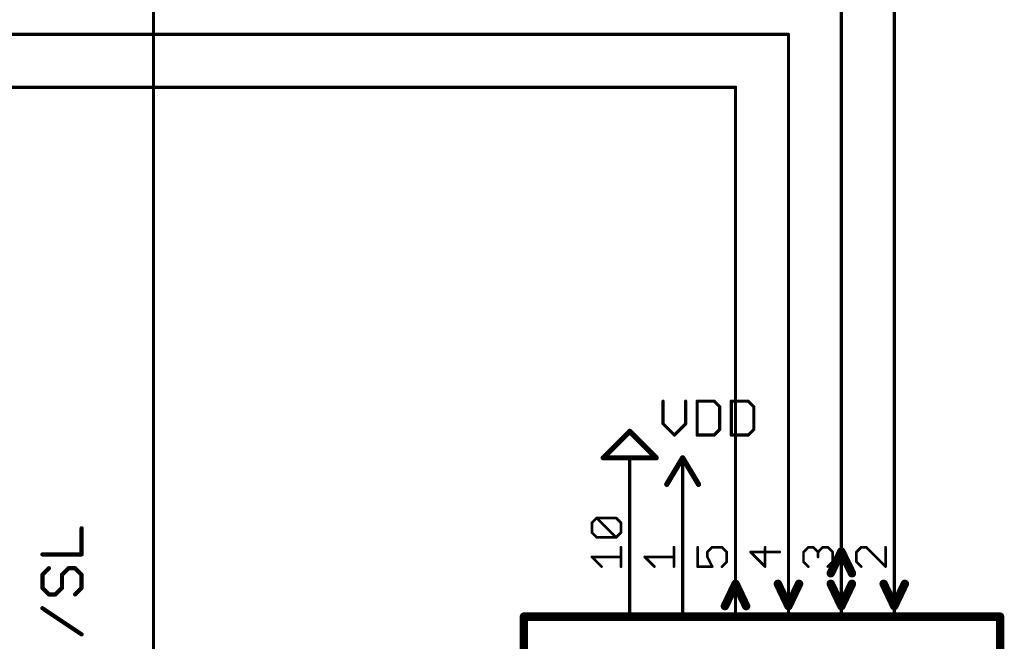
# Model space of a CAD drawing. Extents: x -61 to 240, y -139 to 283.
# Tile 45 of 77: x 169 to 216, y 47 to 77. Entities that reach past the tile are written whole.
import ezdxf

# ---------------------------------------------------------------- set-up
doc = ezdxf.new("R2010")
doc.units = 0
for name, color, linetype in [('91', 94, 'CONTINUOUS'), ('94', 14, 'CONTINUOUS'), ('95', 251, 'CONTINUOUS'), ('96', 251, 'CONTINUOUS')]:
    doc.layers.add(name, color=color, linetype=linetype)

msp = doc.modelspace()

# ---------------------------------------------------------------- linework, layer by layer
at = {"layer": '91', "const_width": 0.1524}
for points in [[(175.26, -5.08), (175.26, 81.28)], [(210.82, 81.28), (210.82, 53.34)], [(208.28, 78.74), (208.28, 53.34)], [(205.74, 76.2), (99.06, 76.2)], [(205.74, 53.34), (205.74, 76.2)], [(101.6, 73.66), (203.2, 73.66)], [(203.2, 73.66), (203.2, 53.34)]]:
    msp.add_lwpolyline(points, dxfattribs=at)
at = {"layer": '91', "const_width": 0.0762}
for points in [[(205.7781, 76.2, 1), (205.7019, 76.2)], [(205.74, 76.1619, 1), (205.74, 76.2381)], [(203.2381, 73.66, 1), (203.1619, 73.66)], [(203.2, 73.6219, 1), (203.2, 73.6981)], [(203.1619, 53.34, 1), (203.2381, 53.34)], [(205.7019, 53.34, 1), (205.7781, 53.34)], [(208.2419, 53.34, 1), (208.3181, 53.34)], [(210.7819, 53.34, 1), (210.8581, 53.34)]]:
    msp.add_lwpolyline(points, format="xyb", dxfattribs=at)
at = {"layer": '94'}
for points, const_width in [([(196.85, 55.88), (198.12, 57.15)], 0.254), ([(198.12, 57.15), (199.39, 55.88)], 0.254), ([(199.39, 55.88), (196.85, 55.88)], 0.254), ([(198.12, 53.34), (198.12, 55.88)], 0.1524), ([(200.66, 55.88), (199.898, 54.61)], 0.254), ([(201.422, 54.61), (200.66, 55.88)], 0.254), ([(200.66, 53.34), (200.66, 55.88)], 0.1524), ([(198.12, 53.34), (198.12, 48.26)], 0.1524), ([(200.66, 53.34), (200.66, 48.26)], 0.1524), ([(203.2, 53.34), (203.2, 48.26)], 0.1524), ([(205.74, 53.34), (205.74, 48.26)], 0.1524), ([(208.28, 53.34), (208.28, 48.26)], 0.1524), ([(210.82, 53.34), (210.82, 48.26)], 0.1524), ([(207.772, 50.3428), (208.28, 51.3842)], 0.4064), ([(208.788, 50.3428), (208.28, 51.3842)], 0.4064), ([(202.692, 48.768), (203.2, 49.8348)], 0.4064), ([(203.708, 48.768), (203.2, 49.8348)], 0.4064), ([(205.74, 48.768), (205.232, 49.8348)], 0.4064), ([(205.74, 48.768), (206.248, 49.8348)], 0.4064), ([(208.28, 48.768), (207.772, 49.8348)], 0.4064), ([(208.28, 48.768), (208.788, 49.8348)], 0.4064), ([(210.82, 48.768), (210.312, 49.8348)], 0.4064), ([(210.82, 48.768), (211.328, 49.8348)], 0.4064), ([(215.9, 48.26), (193.04, 48.26)], 0.4064), ([(193.04, 48.26), (193.04, 22.86)], 0.4064), ([(215.9, 22.86), (215.9, 48.26)], 0.4064)]:
    msp.add_lwpolyline(points, dxfattribs=dict(at, const_width=const_width))
for points, const_width in [([(198.1649, 57.1949, 1), (198.0751, 57.1051)], 0.127), ([(198.1649, 57.1051, 1), (198.0751, 57.1949)], 0.127), ([(196.85, 55.9435, 1), (196.85, 55.8165)], 0.127), ([(196.8051, 55.9249, 1), (196.8949, 55.8351)], 0.127), ([(198.1581, 55.88, 1), (198.0819, 55.88)], 0.0762), ([(199.3451, 55.8351, 1), (199.4349, 55.9249)], 0.127), ([(199.39, 55.8165, 1), (199.39, 55.9435)], 0.127), ([(200.7145, 55.9127, 1), (200.6055, 55.8473)], 0.127), ([(200.7145, 55.8473, 1), (200.6055, 55.9127)], 0.127), ([(200.6981, 55.88, 1), (200.6219, 55.88)], 0.0762), ([(199.8435, 54.6427, 1), (199.9525, 54.5773)], 0.127), ([(201.3675, 54.5773, 1), (201.4765, 54.6427)], 0.127), ([(198.1581, 53.34, 1), (198.0819, 53.34)], 0.0762), ([(200.6981, 53.34, 1), (200.6219, 53.34)], 0.0762), ([(203.2381, 53.34, 1), (203.1619, 53.34)], 0.0762), ([(205.7781, 53.34, 1), (205.7019, 53.34)], 0.0762), ([(208.3181, 53.34, 1), (208.2419, 53.34)], 0.0762), ([(210.8581, 53.34, 1), (210.7819, 53.34)], 0.0762), ([(198.0819, 53.34, 1), (198.1581, 53.34)], 0.0762), ([(200.6219, 53.34, 1), (200.6981, 53.34)], 0.0762), ([(208.3713, 51.4287, 1), (208.1887, 51.3397)], 0.2032), ([(208.3713, 51.3397, 1), (208.1887, 51.4287)], 0.2032), ([(207.6807, 50.3873, 1), (207.8633, 50.2983)], 0.2032), ([(208.6967, 50.2983, 1), (208.8793, 50.3873)], 0.2032), ([(203.2917, 49.8785, 1), (203.1083, 49.7911)], 0.2032), ([(203.2917, 49.7911, 1), (203.1083, 49.8785)], 0.2032), ([(205.3237, 49.8785, 1), (205.1403, 49.7911)], 0.2032), ([(206.3397, 49.7911, 1), (206.1563, 49.8785)], 0.2032), ([(207.8637, 49.8785, 1), (207.6803, 49.7911)], 0.2032), ([(208.8797, 49.7911, 1), (208.6963, 49.8785)], 0.2032), ([(210.4037, 49.8785, 1), (210.2203, 49.7911)], 0.2032), ([(211.4197, 49.7911, 1), (211.2363, 49.8785)], 0.2032), ([(202.6003, 48.8117, 1), (202.7837, 48.7243)], 0.2032), ([(203.6163, 48.7243, 1), (203.7997, 48.8117)], 0.2032), ([(205.6483, 48.8117, 1), (205.8317, 48.7243)], 0.2032), ([(205.6483, 48.7243, 1), (205.8317, 48.8117)], 0.2032), ([(208.1883, 48.8117, 1), (208.3717, 48.7243)], 0.2032), ([(208.1883, 48.7243, 1), (208.3717, 48.8117)], 0.2032), ([(210.7283, 48.8117, 1), (210.9117, 48.7243)], 0.2032), ([(210.7283, 48.7243, 1), (210.9117, 48.8117)], 0.2032), ([(193.04, 48.3616, 1), (193.04, 48.1584)], 0.2032), ([(193.1416, 48.26, 1), (192.9384, 48.26)], 0.2032), ([(198.0819, 48.26, 1), (198.1581, 48.26)], 0.0762), ([(200.6219, 48.26, 1), (200.6981, 48.26)], 0.0762), ([(203.1619, 48.26, 1), (203.2381, 48.26)], 0.0762), ([(205.7019, 48.26, 1), (205.7781, 48.26)], 0.0762), ([(208.2419, 48.26, 1), (208.3181, 48.26)], 0.0762), ([(210.7819, 48.26, 1), (210.8581, 48.26)], 0.0762), ([(216.0016, 48.26, 1), (215.7984, 48.26)], 0.2032), ([(215.9, 48.1584, 1), (215.9, 48.3616)], 0.2032)]:
    msp.add_lwpolyline(points, format="xyb", dxfattribs=dict(at, const_width=const_width))
at = {"layer": '95', "const_width": 0.127}
for points in [[(196.3027, 52.7627), (196.5357, 52.9957)], [(196.5357, 52.9957), (197.4679, 52.9957)], [(197.4679, 52.0636), (196.5357, 52.9957)], [(197.4679, 52.9957), (197.7009, 52.7627)], [(196.3027, 52.2966), (196.3027, 52.7627)], [(197.7009, 52.7627), (197.7009, 52.2966)], [(196.5357, 52.0636), (196.3027, 52.2966)], [(197.4679, 52.0636), (196.5357, 52.0636)], [(197.7009, 52.2966), (197.4679, 52.0636)], [(197.7009, 50.6603), (197.7009, 51.5924)], [(200.2409, 50.6603), (200.2409, 51.5924)], [(201.3827, 51.5924), (201.3827, 50.6603)], [(201.8488, 51.3594), (202.0818, 51.5924)], [(202.0818, 51.5924), (202.5479, 51.5924)], [(202.5479, 51.5924), (202.7809, 51.3594)], [(204.6218, 50.6603), (204.6218, 51.5924)], [(206.4627, 51.3594), (206.6957, 51.5924)], [(206.6957, 51.5924), (206.9288, 51.5924)], [(206.9288, 51.5924), (207.1618, 51.3594)], [(207.1618, 51.3594), (207.3948, 51.5924)], [(207.3948, 51.5924), (207.6279, 51.5924)], [(207.6279, 51.5924), (207.8609, 51.3594)], [(209.2357, 51.5924), (209.0027, 51.3594)], [(209.4688, 51.5924), (209.2357, 51.5924)], [(210.4009, 50.6603), (209.4688, 51.5924)], [(210.4009, 51.5924), (210.4009, 50.6603)], [(196.7688, 50.6603), (196.3027, 51.1264)], [(196.3027, 51.1264), (197.7009, 51.1264)], [(199.3088, 50.6603), (198.8427, 51.1264)], [(198.8427, 51.1264), (200.2409, 51.1264)], [(201.8488, 51.1264), (201.8488, 51.3594)], [(202.0818, 50.6603), (201.8488, 51.1264)], [(202.7809, 51.3594), (202.7809, 50.8933)], [(205.3209, 51.3594), (203.9227, 51.3594)], [(203.9227, 51.3594), (204.6218, 50.6603)], [(206.4627, 50.8933), (206.4627, 51.3594)], [(207.1618, 51.3594), (207.1618, 51.1264)], [(207.8609, 51.3594), (207.8609, 50.8933)], [(209.0027, 51.3594), (209.0027, 50.8933)], [(201.3827, 50.6603), (202.0818, 50.6603)], [(202.7809, 50.8933), (202.5479, 50.6603)], [(206.6957, 50.6603), (206.4627, 50.8933)], [(207.8609, 50.8933), (207.6279, 50.6603)], [(209.0027, 50.8933), (209.2357, 50.6603)]]:
    msp.add_lwpolyline(points, dxfattribs=at)
at = {"layer": '95', "const_width": 0.0635}
for points in [[(196.5357, 53.0275, 1), (196.5357, 52.964)], [(196.5582, 53.0182, 1), (196.5133, 52.9733)], [(196.5582, 52.9733, 1), (196.5133, 53.0182)], [(197.4903, 53.0182, 1), (197.4454, 52.9733)], [(197.4679, 52.964, 1), (197.4679, 53.0275)], [(196.3345, 52.7627, 1), (196.271, 52.7627)], [(196.2803, 52.7851, 1), (196.3252, 52.7402)], [(197.7327, 52.7627, 1), (197.6692, 52.7627)], [(197.6784, 52.7402, 1), (197.7234, 52.7851)], [(196.3252, 52.3191, 1), (196.2803, 52.2742)], [(196.271, 52.2966, 1), (196.3345, 52.2966)], [(196.5357, 52.0953, 1), (196.5357, 52.0318)], [(196.5133, 52.0411, 1), (196.5582, 52.086)], [(197.4454, 52.086, 1), (197.4903, 52.0411)], [(197.4454, 52.0411, 1), (197.4903, 52.086)], [(197.4679, 52.0318, 1), (197.4679, 52.0953)], [(197.6692, 52.2966, 1), (197.7327, 52.2966)], [(197.7234, 52.2742, 1), (197.6784, 52.3191)], [(197.7327, 51.5924, 1), (197.6692, 51.5924)], [(200.2726, 51.5924, 1), (200.2092, 51.5924)], [(201.4145, 51.5924, 1), (201.351, 51.5924)], [(202.0818, 51.6242, 1), (202.0818, 51.5607)], [(202.1043, 51.57, 1), (202.0594, 51.6149)], [(202.5703, 51.6149, 1), (202.5254, 51.57)], [(202.5479, 51.5607, 1), (202.5479, 51.6242)], [(204.6536, 51.5924, 1), (204.5901, 51.5924)], [(206.6957, 51.6242, 1), (206.6957, 51.5607)], [(206.7182, 51.57, 1), (206.6733, 51.6149)], [(206.9512, 51.6149, 1), (206.9063, 51.57)], [(206.9288, 51.5607, 1), (206.9288, 51.6242)], [(207.3948, 51.6242, 1), (207.3948, 51.5607)], [(207.4173, 51.57, 1), (207.3724, 51.6149)], [(207.6503, 51.6149, 1), (207.6054, 51.57)], [(207.6279, 51.5607, 1), (207.6279, 51.6242)], [(209.2357, 51.6242, 1), (209.2357, 51.5607)], [(209.2582, 51.57, 1), (209.2133, 51.6149)], [(209.4912, 51.6149, 1), (209.4463, 51.57)], [(209.4688, 51.5607, 1), (209.4688, 51.6242)], [(210.4326, 51.5924, 1), (210.3692, 51.5924)], [(196.3027, 51.1581, 1), (196.3027, 51.0946)], [(196.3252, 51.1488, 1), (196.2803, 51.1039)], [(197.7009, 51.0946, 1), (197.7009, 51.1581)], [(198.8427, 51.1581, 1), (198.8427, 51.0946)], [(198.8652, 51.1488, 1), (198.8203, 51.1039)], [(200.2409, 51.0946, 1), (200.2409, 51.1581)], [(201.8805, 51.3594, 1), (201.817, 51.3594)], [(201.8263, 51.3818, 1), (201.8712, 51.3369)], [(201.8772, 51.1406, 1), (201.8204, 51.1122)], [(201.817, 51.1264, 1), (201.8805, 51.1264)], [(202.8126, 51.3594, 1), (202.7492, 51.3594)], [(202.7584, 51.3369, 1), (202.8034, 51.3818)], [(203.9227, 51.3911, 1), (203.9227, 51.3276)], [(203.9452, 51.3818, 1), (203.9003, 51.3369)], [(205.3209, 51.3276, 1), (205.3209, 51.3911)], [(206.4945, 51.3594, 1), (206.431, 51.3594)], [(206.4403, 51.3818, 1), (206.4852, 51.3369)], [(207.1936, 51.3594, 1), (207.1301, 51.3594)], [(207.1394, 51.3818, 1), (207.1843, 51.3369)], [(207.1301, 51.1264, 1), (207.1936, 51.1264)], [(207.1394, 51.3369, 1), (207.1843, 51.3818)], [(207.8927, 51.3594, 1), (207.8292, 51.3594)], [(207.8384, 51.3369, 1), (207.8834, 51.3818)], [(209.0345, 51.3594, 1), (208.971, 51.3594)], [(208.9803, 51.3818, 1), (209.0252, 51.3369)], [(196.7463, 50.6378, 1), (196.7912, 50.6828)], [(197.6692, 50.6603, 1), (197.7327, 50.6603)], [(199.2863, 50.6378, 1), (199.3312, 50.6828)], [(200.2092, 50.6603, 1), (200.2726, 50.6603)], [(201.3827, 50.6921, 1), (201.3827, 50.6285)], [(201.351, 50.6603, 1), (201.4145, 50.6603)], [(202.0534, 50.6461, 1), (202.1102, 50.6745)], [(202.0818, 50.6285, 1), (202.0818, 50.6921)], [(202.5254, 50.6828, 1), (202.5703, 50.6378)], [(202.7492, 50.8933, 1), (202.8126, 50.8933)], [(202.8034, 50.8709, 1), (202.7584, 50.9158)], [(204.5901, 50.6603, 1), (204.6536, 50.6603)], [(204.5994, 50.6378, 1), (204.6443, 50.6828)], [(206.4852, 50.9158, 1), (206.4403, 50.8709)], [(206.431, 50.8933, 1), (206.4945, 50.8933)], [(206.6733, 50.6378, 1), (206.7182, 50.6828)], [(207.6054, 50.6828, 1), (207.6503, 50.6378)], [(207.8292, 50.8933, 1), (207.8927, 50.8933)], [(207.8834, 50.8709, 1), (207.8384, 50.9158)], [(209.0252, 50.9158, 1), (208.9803, 50.8709)], [(208.971, 50.8933, 1), (209.0345, 50.8933)], [(209.2133, 50.6378, 1), (209.2582, 50.6828)], [(210.3692, 50.6603, 1), (210.4326, 50.6603)], [(210.3784, 50.6378, 1), (210.4234, 50.6828)]]:
    msp.add_lwpolyline(points, format="xyb", dxfattribs=at)
at = {"layer": '96'}
for points, const_width in [([(199.7202, 58.5992), (199.7202, 57.5145)], 0.1524), ([(200.8049, 57.5145), (200.8049, 58.5992)], 0.1524), ([(201.3574, 58.5992), (201.3574, 56.9722)], 0.1524), ([(202.1709, 58.5992), (201.3574, 58.5992)], 0.1524), ([(202.442, 58.328), (202.1709, 58.5992)], 0.1524), ([(202.9945, 58.5992), (202.9945, 56.9722)], 0.1524), ([(203.808, 58.5992), (202.9945, 58.5992)], 0.1524), ([(204.0792, 58.328), (203.808, 58.5992)], 0.1524), ([(202.442, 57.2434), (202.442, 58.328)], 0.1524), ([(204.0792, 57.2434), (204.0792, 58.328)], 0.1524), ([(199.7202, 57.5145), (200.2625, 56.9722)], 0.1524), ([(200.2625, 56.9722), (200.8049, 57.5145)], 0.1524), ([(202.1709, 56.9722), (202.442, 57.2434)], 0.1524), ([(203.808, 56.9722), (204.0792, 57.2434)], 0.1524), ([(201.3574, 56.9722), (202.1709, 56.9722)], 0.1524), ([(202.9945, 56.9722), (203.808, 56.9722)], 0.1524), ([(171.8056, 51.2457), (171.8056, 52.4999)], 0.2032), ([(169.9244, 51.2457), (171.8056, 51.2457)], 0.2032), ([(170.2379, 50.5821), (169.9244, 50.2685)], 0.2032), ([(170.865, 50.2685), (171.1785, 50.5821)], 0.2032), ([(171.1785, 50.5821), (171.4921, 50.5821)], 0.2032), ([(171.4921, 50.5821), (171.8056, 50.2685)], 0.2032), ([(169.9244, 50.2685), (169.9244, 49.6415)], 0.2032), ([(170.865, 49.6415), (170.865, 50.2685)], 0.2032), ([(171.8056, 50.2685), (171.8056, 49.6415)], 0.2032), ([(169.9244, 49.6415), (170.2379, 49.3279)], 0.2032), ([(170.5515, 49.3279), (170.865, 49.6415)], 0.2032), ([(171.8056, 49.6415), (171.4921, 49.3279)], 0.2032), ([(170.2379, 49.3279), (170.5515, 49.3279)], 0.2032), ([(171.8056, 47.4101), (169.9244, 48.6643)], 0.2032)]:
    msp.add_lwpolyline(points, dxfattribs=dict(at, const_width=const_width))
for points, const_width in [([(199.7583, 58.5992, 1), (199.6821, 58.5992)], 0.0762), ([(200.843, 58.5992, 1), (200.7668, 58.5992)], 0.0762), ([(201.3955, 58.5992, 1), (201.3193, 58.5992)], 0.0762), ([(201.3574, 58.6373, 1), (201.3574, 58.5611)], 0.0762), ([(202.1978, 58.6261, 1), (202.1439, 58.5722)], 0.0762), ([(202.1709, 58.5611, 1), (202.1709, 58.6373)], 0.0762), ([(203.0326, 58.5992, 1), (202.9564, 58.5992)], 0.0762), ([(202.9945, 58.6373, 1), (202.9945, 58.5611)], 0.0762), ([(203.8349, 58.6261, 1), (203.7811, 58.5722)], 0.0762), ([(203.808, 58.5611, 1), (203.808, 58.6373)], 0.0762), ([(202.4801, 58.328, 1), (202.4039, 58.328)], 0.0762), ([(202.4151, 58.3011, 1), (202.469, 58.355)], 0.0762), ([(204.1173, 58.328, 1), (204.0411, 58.328)], 0.0762), ([(204.0522, 58.3011, 1), (204.1061, 58.355)], 0.0762), ([(199.7471, 57.5415, 1), (199.6933, 57.4876)], 0.0762), ([(199.6821, 57.5145, 1), (199.7583, 57.5145)], 0.0762), ([(200.7668, 57.5145, 1), (200.843, 57.5145)], 0.0762), ([(200.8318, 57.4876, 1), (200.7779, 57.5415)], 0.0762), ([(202.4039, 57.2434, 1), (202.4801, 57.2434)], 0.0762), ([(202.469, 57.2164, 1), (202.4151, 57.2703)], 0.0762), ([(204.0411, 57.2434, 1), (204.1173, 57.2434)], 0.0762), ([(204.1061, 57.2164, 1), (204.0522, 57.2703)], 0.0762), ([(200.2356, 56.9991, 1), (200.2895, 56.9453)], 0.0762), ([(200.2356, 56.9453, 1), (200.2895, 56.9991)], 0.0762), ([(201.3574, 57.0103, 1), (201.3574, 56.9341)], 0.0762), ([(201.3193, 56.9722, 1), (201.3955, 56.9722)], 0.0762), ([(202.1439, 56.9991, 1), (202.1978, 56.9453)], 0.0762), ([(202.1709, 56.9341, 1), (202.1709, 57.0103)], 0.0762), ([(202.9945, 57.0103, 1), (202.9945, 56.9341)], 0.0762), ([(202.9564, 56.9722, 1), (203.0326, 56.9722)], 0.0762), ([(203.7811, 56.9991, 1), (203.8349, 56.9453)], 0.0762), ([(203.808, 56.9341, 1), (203.808, 57.0103)], 0.0762), ([(171.8564, 52.4999, 1), (171.7548, 52.4999)], 0.1016), ([(169.9244, 51.2965, 1), (169.9244, 51.1949)], 0.1016), ([(171.7548, 51.2457, 1), (171.8564, 51.2457)], 0.1016), ([(171.8056, 51.1949, 1), (171.8056, 51.2965)], 0.1016), ([(170.2738, 50.5461, 1), (170.202, 50.618)], 0.1016), ([(171.1785, 50.6329, 1), (171.1785, 50.5313)], 0.1016), ([(171.2145, 50.5461, 1), (171.1426, 50.618)], 0.1016), ([(171.528, 50.618, 1), (171.4561, 50.5461)], 0.1016), ([(171.4921, 50.5313, 1), (171.4921, 50.6329)], 0.1016), ([(169.9752, 50.2685, 1), (169.8736, 50.2685)], 0.1016), ([(169.8885, 50.3044, 1), (169.9603, 50.2326)], 0.1016), ([(170.9158, 50.2685, 1), (170.8142, 50.2685)], 0.1016), ([(170.8291, 50.3044, 1), (170.9009, 50.2326)], 0.1016), ([(171.8564, 50.2685, 1), (171.7548, 50.2685)], 0.1016), ([(171.7697, 50.2326, 1), (171.8415, 50.3044)], 0.1016), ([(169.9603, 49.6774, 1), (169.8885, 49.6055)], 0.1016), ([(169.8736, 49.6415, 1), (169.9752, 49.6415)], 0.1016), ([(170.8142, 49.6415, 1), (170.9158, 49.6415)], 0.1016), ([(170.9009, 49.6055, 1), (170.8291, 49.6774)], 0.1016), ([(171.7548, 49.6415, 1), (171.8564, 49.6415)], 0.1016), ([(171.8415, 49.6055, 1), (171.7697, 49.6774)], 0.1016), ([(170.2379, 49.3787, 1), (170.2379, 49.2771)], 0.1016), ([(170.202, 49.292, 1), (170.2738, 49.3638)], 0.1016), ([(170.5155, 49.3638, 1), (170.5874, 49.292)], 0.1016), ([(170.5515, 49.2771, 1), (170.5515, 49.3787)], 0.1016), ([(171.4561, 49.3638, 1), (171.528, 49.292)], 0.1016), ([(169.9526, 48.7065, 1), (169.8962, 48.622)], 0.1016), ([(171.7774, 47.3678, 1), (171.8338, 47.4524)], 0.1016)]:
    msp.add_lwpolyline(points, format="xyb", dxfattribs=dict(at, const_width=const_width))

doc.saveas('drawing.dxf')
